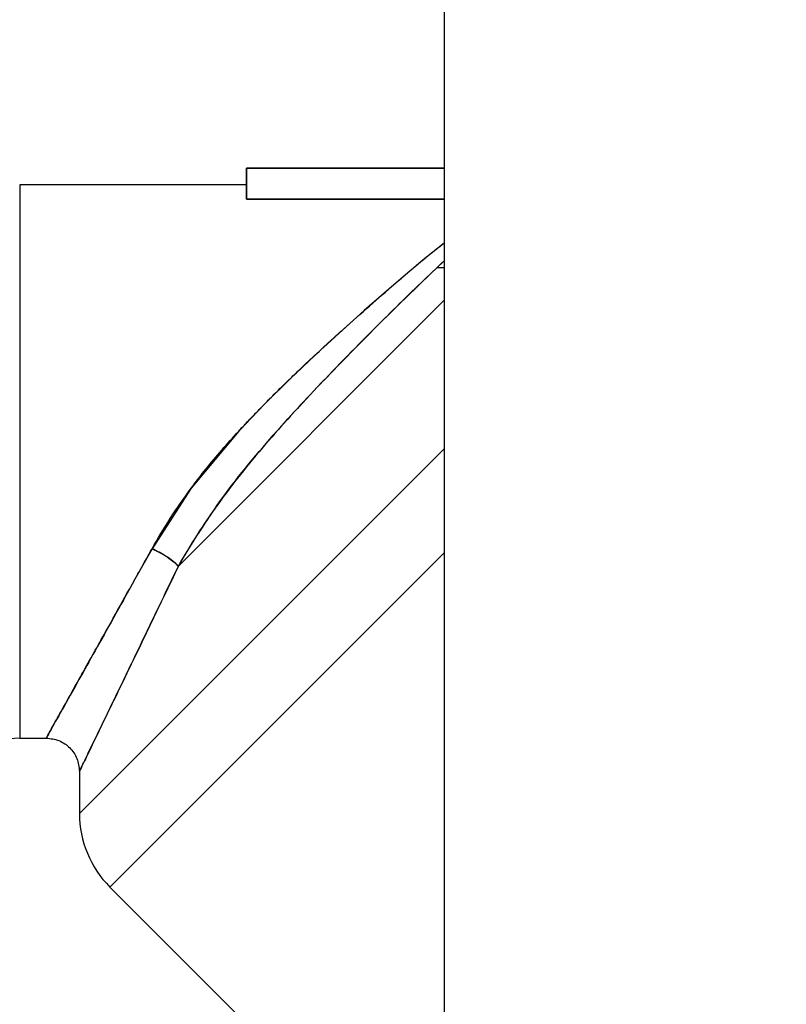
# Model space of a CAD drawing. Header units: inches. Extents: x 0.6 to 33.8, y 0 to 21.7.
# Tile 26 of 210: x 10.782 to 11.128, y 9.969 to 10.414. Entities that reach past the tile are written whole.
import ezdxf

# ---------------------------------------------------------------- set-up
doc = ezdxf.new("R2010")
doc.units = ezdxf.units.IN
doc.header["$MEASUREMENT"] = 0
doc.layers.add('FORMAT', color=7, linetype='Continuous')
doc.styles.add('SLDTEXTSTYLE3', font='TXT', dxfattribs={"width": 0.75})
doc.dimstyles.new('SLDDIMSTYLE0', dxfattribs={"dimtxt": 0.125, "dimasz": 0.13, "dimexe": 0, "dimexo": 0.0625, "dimgap": 0.03125, "dimtad": 0, "dimtih": 1, "dimtoh": 1, "dimdec": 1, "dimlfac": 4, "dimrnd": 1e-09, "dimzin": 12, "dimdsep": 46, "dimtxsty": 'SLDTEXTSTYLE3', "dimsah": 1, "dimcen": 0.09, "dimadec": 0, "dimazin": 3, "dimtfac": 1, "dimtdec": 1, "dimtofl": 0, "dimtmove": 0, "dimatfit": 3, "dimfxl": 1, "dimfrac": 2, "dimtolj": 1, "dimtzin": 12, "dimarcsym": 0})

# ---------------------------------------------------------------- blocks, each defined once
blk = doc.blocks.new('_D_1')
at = {"layer": 'FORMAT'}
for p, q in [((6.14175, 17.34011), (2.54818, 17.34011)), ((2.67318, 17.34011), (2.67318, 11.07473)), ((2.48846, 11.04934), (2.45037, 11.04934)), ((2.45037, 11.04934), (2.45037, 10.85091)), ((2.8579, 11.04934), (2.89599, 11.04934)), ((2.89599, 11.04934), (2.89599, 10.85091)), ((2.45037, 10.85091), (2.48846, 10.85091)), ((2.89599, 10.85091), (2.8579, 10.85091)), ((2.67318, 4.39851), (2.67318, 10.66388)), ((13.15451, 4.39851), (2.54818, 4.39851))]:
    blk.add_line(p, q, dxfattribs=at)
for points in [[(2.67318, 17.34011), (2.65318, 17.21011), (2.69318, 17.21011)], [(2.67318, 4.39851), (2.69318, 4.52851), (2.65318, 4.52851)]]:
    blk.add_solid(points, dxfattribs=at)
at = {"layer": 'FORMAT', "char_height": 0.125, "attachment_point": 1, "style": 'SLDTEXTSTYLE3'}
for s, insert in [('1315', (2.48846, 11.01204)), ('51.8', (2.51155, 10.82502))]:
    blk.add_mtext(s, dxfattribs=dict(at, insert=insert))

msp = doc.modelspace()

# ---------------------------------------------------------------- linework, layer by layer
at = {"color": 7, "linetype": 'Continuous'}
for p, q in [((10.97387, 10.49494), (10.97387, 9.68724)), ((10.88452, 10.34716), (10.97387, 10.34716)), ((10.97387, 10.34716), (10.88452, 10.34716)), ((10.88452, 10.34716), (10.88452, 10.33317)), ((10.88452, 10.33317), (10.88452, 10.34716)), ((10.88452, 10.33966), (10.78202, 10.33966)), ((10.78202, 10.33966), (10.78202, 10.08966)), ((10.78202, 10.33966), (10.78202, 10.08966)), ((10.88452, 10.33317), (10.97387, 10.33317)), ((10.97387, 10.33317), (10.88452, 10.33317)), ((10.97387, 10.30216), (10.97054, 10.30216)), ((10.97387, 10.28758), (10.85371, 10.16742)), ((10.85371, 10.16742), (10.97387, 10.28758)), ((10.80901, 10.05558), (10.97387, 10.22045)), ((10.97387, 10.22045), (10.80901, 10.05558)), ((10.97387, 10.17345), (10.82277, 10.02235)), ((10.82277, 10.02235), (10.97387, 10.17345)), ((10.78202, 10.08966), (10.79401, 10.08966)), ((10.80901, 10.07467), (10.80901, 10.05558)), ((10.82277, 10.02235), (10.97387, 9.87125))]:
    msp.add_line(p, q, dxfattribs=at)
at = {"color": 7, "linetype": 'Continuous', "flags": 128}
msp.add_lwpolyline([(10.97387, 10.31333), (10.96438, 10.3058), (10.96202, 10.30384), (10.96081, 10.30283), (10.9602, 10.30231), (10.96013, 10.30225), (10.96011, 10.30223), (10.9601, 10.30222), (10.96009, 10.30222), (10.96009, 10.30222), (10.96009, 10.30222), (10.96009, 10.30222), (10.96008, 10.30221), (10.96005, 10.30219), (10.95983, 10.302), (10.9583, 10.30071), (10.95102, 10.29446), (10.93773, 10.28286), (10.91805, 10.26516), (10.90446, 10.25235), (10.89261, 10.2406), (10.88101, 10.22841), (10.85952, 10.20261), (10.8418, 10.17523)], dxfattribs=at)
at = {"color": 7, "linetype": 'Continuous'}
for centre, radius, start, end in [((10.78202, 10.06716), 0.0225, 90, 180), ((10.85601, 10.05558), 0.047, 180, 225)]:
    msp.add_arc(centre, radius, start, end, dxfattribs=at)
for points, knots in [([(10.8418, 10.17523), (10.84445, 10.17978), (10.84986, 10.18905), (10.85827, 10.2011), (10.86621, 10.21138), (10.87341, 10.21998), (10.87968, 10.227), (10.88498, 10.23269), (10.88924, 10.23716), (10.89394, 10.24196), (10.89905, 10.24708), (10.90397, 10.25189), (10.90981, 10.25747), (10.91603, 10.2633), (10.92263, 10.26936), (10.93452, 10.28009), (10.95165, 10.29509), (10.96661, 10.30793), (10.97361, 10.31326), (10.97387, 10.31346)], [0, 0, 0, 0, 0.080071, 0.163133, 0.217249, 0.271801, 0.328399, 0.356251, 0.386846, 0.420187, 0.456275, 0.495113, 0.523683, 0.5786, 0.62506, 0.662043, 0.828355, 0.993571, 1, 1, 1, 1]), ([(10.85371, 10.16742), (10.86006, 10.17781), (10.87293, 10.19888), (10.89835, 10.22898), (10.92515, 10.25762), (10.95149, 10.28399), (10.96665, 10.29847), (10.97387, 10.30538)], [0, 0, 0, 0, 0.194665, 0.394933, 0.60115, 0.80986, 1, 1, 1, 1]), ([(10.97387, 10.30529), (10.97043, 10.30209), (10.96018, 10.2926), (10.94061, 10.27305), (10.91661, 10.24864), (10.89662, 10.2269), (10.88176, 10.20902), (10.8714, 10.19536), (10.8619, 10.18147), (10.85646, 10.17214), (10.85371, 10.16742)], [0, 0, 0, 0, 0.094339, 0.280377, 0.466171, 0.645766, 0.736898, 0.824722, 0.911406, 1, 1, 1, 1]), ([(10.01582, 10.18341), (10.01934, 10.17772), (10.05404, 10.12175), (10.12086, 10.01688), (10.22239, 9.87289), (10.3364, 9.73578), (10.46046, 9.60467), (10.59279, 9.47799), (10.71771, 9.36557), (10.81761, 9.2779), (10.87135, 9.23033), (10.89075, 9.21316)], [0, 0, 0, 0, 0.015286, 0.150426, 0.285007, 0.418421, 0.557586, 0.696818, 0.836237, 0.940902, 1, 1, 1, 1]), ([(10.79401, 10.08966), (10.79401, 10.08966), (10.79371, 10.08911), (10.79477, 10.09103), (10.79733, 10.09561), (10.80183, 10.10364), (10.80701, 10.11293), (10.8124, 10.12256), (10.81751, 10.13172), (10.82392, 10.1432), (10.83198, 10.15762), (10.8384, 10.16914), (10.8418, 10.17523)], [0, 0, 0, 0, 0.000013, 0.122901, 0.247479, 0.369259, 0.496457, 0.576134, 0.659784, 0.747505, 0.866466, 1, 1, 1, 1]), ([(10.8418, 10.17523), (10.83544, 10.16384), (10.82277, 10.14113), (10.80889, 10.11629), (10.80004, 10.10045), (10.79496, 10.09137), (10.79433, 10.09024), (10.79401, 10.08967)], [0, 0, 0, 0, 0.252441, 0.503166, 0.669549, 0.835092, 1, 1, 1, 1]), ([(10.8418, 10.17523), (10.84315, 10.17458), (10.84585, 10.17328), (10.85035, 10.17052), (10.85244, 10.16859), (10.85371, 10.16742)], [0, 0, 0, 0, 0.280724, 0.561303, 1, 1, 1, 1]), ([(10.85371, 10.16742), (10.85296, 10.16815), (10.85145, 10.16961), (10.84742, 10.17244), (10.84393, 10.17417), (10.8418, 10.17523)], [0, 0, 0, 0, 0.280667, 0.561277, 1, 1, 1, 1]), ([(10.85371, 10.16742), (10.85159, 10.16298), (10.84755, 10.15452), (10.84181, 10.14257), (10.83539, 10.12921), (10.82863, 10.11521), (10.82186, 10.10117), (10.81638, 10.08987), (10.81216, 10.08115), (10.80974, 10.07613), (10.80871, 10.07407), (10.80901, 10.07467), (10.80901, 10.07467)], [0, 0, 0, 0, 0.08896, 0.169532, 0.250286, 0.381259, 0.500536, 0.6283, 0.750473, 0.875211, 0.999986, 1, 1, 1, 1]), ([(10.80901, 10.07467), (10.80931, 10.07529), (10.80991, 10.07652), (10.8147, 10.0864), (10.82184, 10.10113), (10.83112, 10.12034), (10.84184, 10.14261), (10.84976, 10.15915), (10.85371, 10.16742)], [0, 0, 0, 0, 0.166176, 0.332644, 0.499346, 0.666224, 0.833141, 1, 1, 1, 1]), ([(10.94094, 9.25515), (10.92013, 9.27366), (10.85148, 9.33474), (10.73416, 9.43739), (10.60355, 9.55672), (10.48804, 9.66975), (10.38795, 9.7764), (10.29356, 9.88812), (10.20692, 10.00638), (10.15173, 10.08906), (10.12476, 10.13211), (10.12394, 10.13341)], [0, 0, 0, 0, 0.0692652, 0.2285608, 0.3876808, 0.5091688, 0.6304746, 0.7516128, 0.8733052, 0.9961628, 1, 1, 1, 1]), ([(10.79401, 10.08967), (10.79598, 10.08945), (10.79893, 10.08911), (10.80241, 10.08721), (10.80542, 10.08472), (10.8083, 10.08054), (10.80878, 10.07663), (10.80901, 10.07467)], [0, 0, 0, 0, 0.250144, 0.375652, 0.500815, 0.750407, 1, 1, 1, 1]), ([(11.08301, 9.6914), (11.0835, 9.69189), (11.0845, 9.69289), (11.09277, 9.70116), (11.10636, 9.71475), (11.12552, 9.73391), (11.14932, 9.75771), (11.17656, 9.78495), (11.20576, 9.81415), (11.236, 9.84439), (11.26719, 9.87558), (11.2993, 9.90769), (11.33154, 9.93993), (11.36233, 9.97072), (11.39019, 9.99857), (11.41373, 10.02212), (11.43265, 10.04104), (11.44113, 10.04952), (11.44527, 10.05366)], [0, 0, 0, 0, 0.05919, 0.12113, 0.185045, 0.249995, 0.314944, 0.378859, 0.4408, 0.499996, 0.559193, 0.621134, 0.685049, 0.749998, 0.814948, 0.878863, 0.940803, 1, 1, 1, 1])]:
    msp.add_open_spline(points, degree=3, knots=knots, dxfattribs=at)

# ---------------------------------------------------------------- dimensions: what is measured, and where the dimension line sits
at = {"layer": 'FORMAT'}
dim = msp.add_linear_dim(base=(2.67318, 17.34011), p1=(13.20451, 4.39851), p2=(6.19175, 17.34011), angle=90, dimstyle='SLDDIMSTYLE0', dxfattribs=at)
dim.commit()
dim.dimension.update_dxf_attribs({"geometry": '_D_1', "text_midpoint": (2.67318, 10.86931), "dimtype": 160})

doc.saveas('drawing.dxf')
